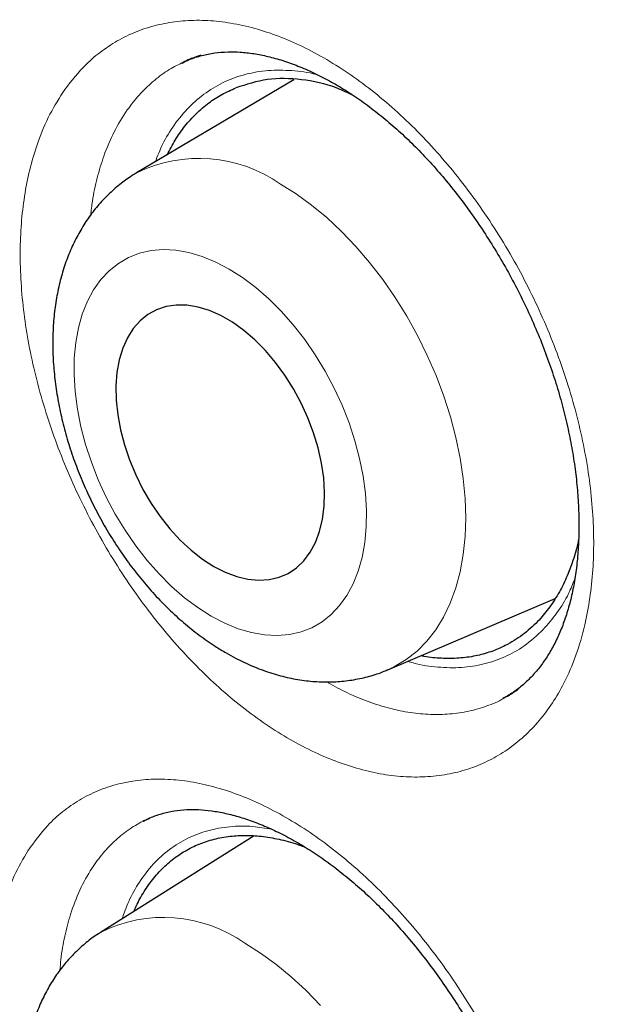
# Model space of a CAD drawing. Header units: millimetres. Extents: x 8 to 960, y 12 to 931.
# Tile 93 of 175: x 895.47 to 897.88, y 319.96 to 324.06. Entities that reach past the tile are written whole.
import ezdxf

# ---------------------------------------------------------------- set-up
doc = ezdxf.new("R2010")
doc.units = ezdxf.units.MM

msp = doc.modelspace()

# ---------------------------------------------------------------- linework, layer by layer
at = {"color": 7, "linetype": 'Continuous', "lineweight": 30}
for p, q in [((896.6109, 323.8054), (895.957, 323.4181)), ((897.0026, 321.3524), (897.6988, 321.6487)), ((897.4826, 321.2329), (897.4805, 321.2317)), ((896.0071, 320.7341), (895.9837, 320.7218)), ((896.4467, 320.6612), (895.8068, 320.2601))]:
    msp.add_line(p, q, dxfattribs=at)
at = {"color": 8, "linetype": 'Continuous', "lineweight": 0}
msp.add_line((897.4888, 321.2366), (897.4826, 321.2329), dxfattribs=at)
at = {"color": 8, "linetype": 'Continuous', "lineweight": 0, "flags": 128}
for points in [[(896.5558, 323.3715), (896.6207, 323.3309), (896.6849, 323.2843), (896.748, 323.2322), (896.8095, 323.1748), (896.8691, 323.1124), (896.9264, 323.0456), (896.9811, 322.9746), (897.0327, 322.9), (897.081, 322.8223), (897.1257, 322.7419), (897.1665, 322.6592), (897.203, 322.575), (897.2352, 322.4896), (897.2627, 322.4036), (897.2855, 322.3177), (897.3033, 322.2322), (897.3161, 322.1477), (897.3237, 322.0649), (897.3262, 321.9842), (897.3235, 321.906), (897.3156, 321.831), (897.3026, 321.7596), (897.2846, 321.6922), (897.2616, 321.6293), (897.2339, 321.5712), (897.2015, 321.5184), (897.1647, 321.4711), (897.1238, 321.4297), (897.079, 321.3944), (897.0305, 321.3655), (897.0029, 321.3525)], [(896.2674, 321.575), (896.3236, 321.5458), (896.3797, 321.5229), (896.4351, 321.5066), (896.4894, 321.4971), (896.5421, 321.4944), (896.5928, 321.4985), (896.641, 321.5095), (896.6864, 321.5271), (896.7285, 321.5514), (896.767, 321.582), (896.8015, 321.6187), (896.8318, 321.6611), (896.8577, 321.709), (896.8788, 321.7619), (896.895, 321.8194), (896.9061, 321.8809), (896.9122, 321.946), (896.913, 322.0141), (896.9087, 322.0846), (896.8992, 322.1569), (896.8846, 322.2304), (896.8651, 322.3044), (896.8409, 322.3784), (896.812, 322.4517), (896.7788, 322.5237), (896.7416, 322.5937), (896.7006, 322.6612), (896.6563, 322.7256), (896.6089, 322.7863), (896.559, 322.8429), (896.5069, 322.8948), (896.4531, 322.9416), (896.398, 322.9829), (896.3421, 323.0183), (896.2859, 323.0476), (896.2299, 323.0704), (896.1745, 323.0867), (896.1202, 323.0962), (896.0675, 323.0989), (896.0168, 323.0948), (895.9685, 323.0838), (895.9232, 323.0662), (895.8811, 323.0419), (895.8426, 323.0114), (895.808, 322.9747), (895.7777, 322.9322), (895.7519, 322.8843), (895.7308, 322.8314), (895.7146, 322.7739), (895.7034, 322.7124), (895.6974, 322.6473), (895.6965, 322.5792), (895.7009, 322.5087), (895.7104, 322.4364), (895.7249, 322.3629), (895.7444, 322.2889), (895.7687, 322.2149), (895.7976, 322.1416), (895.8308, 322.0696), (895.868, 321.9996), (895.9089, 321.9321), (895.9533, 321.8677), (896.0006, 321.807), (896.0505, 321.7504), (896.1026, 321.6985), (896.1565, 321.6518), (896.2116, 321.6105), (896.2674, 321.575)], [(896.4069, 320.215), (896.4719, 320.1743), (896.5364, 320.1279), (896.5998, 320.076), (896.6618, 320.0188), (896.7221, 319.9568)]]:
    msp.add_lwpolyline(points, dxfattribs=at)
at = {"color": 7, "linetype": 'Continuous', "lineweight": 30, "flags": 128}
msp.add_lwpolyline([(896.2781, 321.7817), (896.326, 321.7573), (896.3736, 321.7395), (896.4203, 321.7284), (896.4657, 321.7242), (896.509, 321.727), (896.55, 321.7366), (896.5879, 321.7531), (896.6224, 321.7762), (896.653, 321.8056), (896.6795, 321.8409), (896.7013, 321.8818), (896.7184, 321.9277), (896.7304, 321.9781), (896.7373, 322.0324), (896.7389, 322.0898), (896.7353, 322.1498), (896.7264, 322.2116), (896.7124, 322.2744), (896.6935, 322.3374), (896.6698, 322.4), (896.6417, 322.4613), (896.6095, 322.5206), (896.5736, 322.5772), (896.5345, 322.6304), (896.4926, 322.6796), (896.4484, 322.7241), (896.4024, 322.7634), (896.3553, 322.797), (896.3075, 322.8246), (896.2597, 322.8457), (896.2125, 322.8602), (896.1664, 322.8679), (896.1219, 322.8686), (896.0797, 322.8624), (896.0402, 322.8493), (896.004, 322.8295), (895.9713, 322.8032), (895.9428, 322.7708), (895.9186, 322.7326), (895.8991, 322.6892), (895.8845, 322.6409), (895.875, 322.5885), (895.8708, 322.5326), (895.8718, 322.4738), (895.8781, 322.4128), (895.8895, 322.3504), (895.906, 322.2874), (895.9274, 322.2245), (895.9533, 322.1624), (895.9835, 322.102), (896.0175, 322.044), (896.0551, 321.989), (896.0957, 321.9378), (896.1388, 321.8909), (896.184, 321.8489), (896.2306, 321.8124), (896.2781, 321.7817)], dxfattribs=at)
at = {"color": 8, "linetype": 'Continuous', "lineweight": 0}
for centre, radius, start, end in [((896.2168, 322.8864), 0.5918, 55.0588, 116.0125), ((896.0694, 319.7393), 0.5833, 54.6359, 116.7115)]:
    msp.add_arc(centre, radius, start, end, dxfattribs=at)
at = {"color": 7, "linetype": 'Continuous', "lineweight": 30}
for points, knots in [([(890.913, 332.6485), (890.8908, 332.6458), (890.7984, 332.6344), (890.638, 332.6083), (890.4318, 332.57), (890.2279, 332.5253), (890.0264, 332.4748), (889.828, 332.4184), (889.633, 332.3562), (889.4414, 332.2884), (889.2532, 332.2149), (889.0683, 332.1357), (888.8867, 332.0508), (888.7084, 331.9603), (888.5332, 331.8641), (888.3613, 331.7622), (888.1926, 331.6546), (888.0271, 331.5412), (887.8647, 331.4223), (887.7058, 331.2977), (887.5505, 331.1676), (887.3986, 331.032), (887.2501, 330.8907), (887.105, 330.7438), (886.9636, 330.5915), (886.8258, 330.4339), (886.692, 330.271), (886.5622, 330.1031), (886.4365, 329.9303), (886.3151, 329.7528), (886.1981, 329.5708), (886.0855, 329.3843), (885.9773, 329.1933), (885.8733, 328.9977), (885.7736, 328.7973), (885.6781, 328.5923), (885.5869, 328.3827), (885.5001, 328.1685), (885.4176, 327.9499), (885.3395, 327.7269), (885.2659, 327.4996), (885.1967, 327.268), (885.132, 327.0322), (885.0718, 326.7922), (885.0163, 326.549), (884.9655, 326.302), (884.9192, 326.0512), (884.8773, 325.7956), (884.84, 325.5361), (884.8074, 325.2729), (884.7794, 325.0066), (884.7561, 324.7373), (884.7376, 324.4656), (884.7238, 324.1919), (884.7148, 323.9163), (884.7105, 323.6394), (884.7109, 323.3602), (884.7159, 323.0778), (884.7256, 322.7917), (884.74, 322.5029), (884.759, 322.2118), (884.7827, 321.9186), (884.8111, 321.6232), (884.8441, 321.3256), (884.8818, 321.026), (884.9242, 320.7242), (884.9713, 320.4202), (885.023, 320.1142), (885.0794, 319.8065), (885.1401, 319.4978), (885.2053, 319.1889), (885.2746, 318.8799), (885.3483, 318.5707), (885.4263, 318.2611), (885.5086, 317.9511), (885.5952, 317.6406), (885.6861, 317.3297), (885.7814, 317.0182), (885.881, 316.7061), (885.985, 316.3934), (886.0934, 316.08), (886.2058, 315.767), (886.3223, 315.4542), (886.4429, 315.1417), (886.5679, 314.8285), (886.6973, 314.515), (886.8308, 314.2015), (886.9683, 313.8884), (887.1097, 313.5762), (887.2546, 313.2652), (887.403, 312.9561), (887.5547, 312.649), (887.7093, 312.3444), (887.8672, 312.042), (888.0286, 311.7409), (888.1937, 311.441), (888.3624, 311.1424), (888.5344, 310.8459), (888.7096, 310.5512), (888.8881, 310.2585), (889.0698, 309.9678), (889.255, 309.6789), (889.4435, 309.3917), (889.6353, 309.1065), (889.8298, 308.824), (890.0268, 308.5449), (890.2266, 308.2682), (890.4294, 307.994), (890.635, 307.7224), (890.8426, 307.4546), (891.0521, 307.1907), (891.2636, 306.9305), (891.4771, 306.6741), (891.6927, 306.4212), (891.9104, 306.172), (892.1302, 305.9264), (892.3522, 305.6843), (892.5763, 305.4457), (892.8018, 305.2115), (893.0285, 304.9819), (893.2565, 304.7567), (893.4865, 304.5353), (893.7179, 304.318), (893.9502, 304.1056), (894.1831, 303.8983), (894.4171, 303.6955), (894.6522, 303.4972), (894.8886, 303.3034), (895.1257, 303.1145), (895.3635, 302.9304), (895.6022, 302.7512), (895.8415, 302.577), (896.0811, 302.4079), (896.3208, 302.2443), (896.5604, 302.0862), (896.8001, 301.9333), (897.0398, 301.7863), (897.2123, 301.6831), (897.3049, 301.6305), (897.3175, 301.6233)], [0, 0, 0, 0, 0.002318, 0.009652, 0.016998, 0.024362, 0.031737, 0.039086, 0.046402, 0.053693, 0.060965, 0.068222, 0.075467, 0.082706, 0.089943, 0.097182, 0.104427, 0.111683, 0.118954, 0.126237, 0.1335, 0.14079, 0.148101, 0.155431, 0.162775, 0.170129, 0.177489, 0.18485, 0.192209, 0.19956, 0.206899, 0.214221, 0.221532, 0.228855, 0.236185, 0.243522, 0.250867, 0.258221, 0.265583, 0.272953, 0.280333, 0.287721, 0.295118, 0.302523, 0.309948, 0.317293, 0.324715, 0.33216, 0.339622, 0.347093, 0.354566, 0.362029, 0.369477, 0.376901, 0.384295, 0.391651, 0.398964, 0.406335, 0.413747, 0.421155, 0.428562, 0.43597, 0.443382, 0.450799, 0.458224, 0.46566, 0.473109, 0.480573, 0.488055, 0.49553, 0.502967, 0.510384, 0.517786, 0.525176, 0.532559, 0.539938, 0.547318, 0.554701, 0.562091, 0.569493, 0.576909, 0.584348, 0.591729, 0.59914, 0.606579, 0.614039, 0.621515, 0.628997, 0.636481, 0.643956, 0.651415, 0.658852, 0.66626, 0.673633, 0.681019, 0.688436, 0.695848, 0.703256, 0.710667, 0.718083, 0.725498, 0.732923, 0.740377, 0.747845, 0.755309, 0.762749, 0.770167, 0.777661, 0.78513, 0.792577, 0.800008, 0.807425, 0.814833, 0.822236, 0.829639, 0.837043, 0.844453, 0.851873, 0.859311, 0.866671, 0.874049, 0.881447, 0.888848, 0.896228, 0.903572, 0.910911, 0.918276, 0.92563, 0.932977, 0.940321, 0.947667, 0.955017, 0.962354, 0.969672, 0.976977, 0.984273, 0.991564, 0.998845, 1, 1, 1, 1]), ([(891.9372, 331.3053), (891.8271, 331.3032), (891.5906, 331.2985), (891.2366, 331.2668), (890.874, 331.2154), (890.5269, 331.1448), (890.1948, 331.057), (889.8778, 330.9533), (889.5695, 330.832), (889.2703, 330.6933), (888.9748, 330.5342), (888.684, 330.3538), (888.399, 330.1508), (888.1258, 329.9293), (887.8649, 329.6894), (887.6165, 329.4314), (887.3855, 329.161), (887.1714, 328.8797), (886.9735, 328.5888), (886.7879, 328.2833), (886.6147, 327.9634), (886.4509, 327.6228), (886.2976, 327.2609), (886.1561, 326.8772), (886.0294, 326.4792), (885.9178, 326.0675), (885.8213, 325.6427), (885.7417, 325.2136), (885.6781, 324.7815), (885.6295, 324.3479), (885.5948, 323.9046), (885.5739, 323.4522), (885.5668, 322.9819), (885.5745, 322.4937), (885.5979, 321.9876), (885.637, 321.4738), (885.6917, 320.953), (885.7618, 320.426), (885.8457, 319.9035), (885.9423, 319.3865), (886.0504, 318.8761), (886.1718, 318.3626), (886.3064, 317.8465), (886.4571, 317.3181), (886.6245, 316.7779), (886.8094, 316.2265), (887.0083, 315.6751), (887.2209, 315.1245), (887.447, 314.5755), (887.6816, 314.0391), (887.9237, 313.516), (888.172, 313.0065), (888.4312, 312.5008), (888.7008, 311.9997), (888.9863, 311.4937), (889.288, 310.9837), (889.6062, 310.4709), (889.9346, 309.9659), (890.2728, 309.4693), (890.6203, 308.9819), (890.97, 308.5133), (891.3206, 308.0636), (891.6714, 307.6326), (892.0288, 307.2119), (892.3924, 306.8019), (892.7693, 306.3953), (893.1593, 305.9932), (893.5623, 305.5971), (893.9703, 305.2153), (894.3826, 304.8483), (894.7987, 304.4967), (895.2101, 304.1673), (895.6161, 303.8595), (896.0159, 303.5726), (896.4171, 303.3008), (896.8193, 303.0445), (897.2302, 302.7992), (897.6491, 302.5662), (898.0756, 302.347), (898.501, 302.1466), (898.9247, 301.9651), (899.346, 301.8029), (899.7566, 301.6628), (900.156, 301.5437), (900.5439, 301.4446), (900.9279, 301.3631), (901.3075, 301.2995), (901.6898, 301.2528), (902.0739, 301.2243), (902.459, 301.2156), (902.837, 301.227), (903.2075, 301.2587), (903.57, 301.3104), (903.9172, 301.3809), (904.2492, 301.4688), (904.5663, 301.5725), (904.8746, 301.6938), (905.1737, 301.8325), (905.4693, 301.9915), (905.7601, 302.172), (906.0451, 302.3749), (906.3182, 302.5965), (906.5792, 302.8364), (906.8275, 303.0945), (907.0587, 303.3645), (907.2718, 303.6471), (907.4104, 303.8435), (907.4759, 303.9516), (907.4796, 303.9577)], [0, 0, 0, 0, 0.008513, 0.018294, 0.028074, 0.037855, 0.047077, 0.056299, 0.065521, 0.074743, 0.083965, 0.093746, 0.103526, 0.113307, 0.123088, 0.132869, 0.142649, 0.151871, 0.161093, 0.170315, 0.179537, 0.188759, 0.19854, 0.208321, 0.218101, 0.227882, 0.237663, 0.247444, 0.256666, 0.265888, 0.275109, 0.284331, 0.293553, 0.303334, 0.313115, 0.322896, 0.332676, 0.342457, 0.352238, 0.36146, 0.370682, 0.379904, 0.389126, 0.398348, 0.408128, 0.417909, 0.42769, 0.437471, 0.447251, 0.457032, 0.466254, 0.475476, 0.484698, 0.49392, 0.503142, 0.512922, 0.522703, 0.532484, 0.542265, 0.552046, 0.561826, 0.571048, 0.58027, 0.589492, 0.598714, 0.607936, 0.617717, 0.627497, 0.637278, 0.647059, 0.65684, 0.666621, 0.675842, 0.685064, 0.694286, 0.703508, 0.71273, 0.722511, 0.732292, 0.742072, 0.751853, 0.761634, 0.771415, 0.780637, 0.789859, 0.799081, 0.808302, 0.817524, 0.827305, 0.837086, 0.846867, 0.856647, 0.866428, 0.876209, 0.885431, 0.894653, 0.903875, 0.913097, 0.922319, 0.932099, 0.94188, 0.951661, 0.961442, 0.971222, 0.981003, 0.990225, 0.999447, 1, 1, 1, 1]), ([(891.6689, 331.298), (891.7211, 331.3003), (891.8405, 331.3057), (892.0297, 331.3072), (892.2359, 331.3035), (892.4441, 331.2937), (892.6542, 331.2781), (892.8662, 331.2566), (893.0798, 331.2292), (893.2952, 331.196), (893.5121, 331.1569), (893.7305, 331.1119), (893.9503, 331.0611), (894.1715, 331.0045), (894.3939, 330.9421), (894.6175, 330.874), (894.8422, 330.8), (895.0679, 330.7204), (895.2944, 330.6351), (895.5218, 330.5442), (895.7499, 330.4476), (895.9787, 330.3454), (896.208, 330.2376), (896.4378, 330.1244), (896.6679, 330.0057), (896.8983, 329.8815), (897.1289, 329.752), (897.3596, 329.6171), (897.5903, 329.477), (897.8208, 329.3316), (898.0512, 329.1811), (898.2814, 329.0254), (898.5111, 328.8647), (898.7404, 328.699), (898.9691, 328.5284), (899.1972, 328.3529), (899.4245, 328.1726), (899.651, 327.9876), (899.8766, 327.7979), (900.1012, 327.6037), (900.3246, 327.4049), (900.5469, 327.2018), (900.7678, 326.9943), (900.9874, 326.7825), (901.2055, 326.5666), (901.4221, 326.3465), (901.637, 326.1225), (901.8502, 325.8945), (902.0616, 325.6627), (902.2711, 325.4272), (902.4786, 325.1881), (902.684, 324.9453), (902.8873, 324.6992), (903.0884, 324.4497), (903.2871, 324.1969), (903.4834, 323.941), (903.6773, 323.682), (903.8686, 323.4201), (904.0573, 323.1554), (904.2433, 322.8879), (904.4266, 322.6178), (904.6069, 322.3451), (904.7844, 322.0701), (904.9588, 321.7927), (905.1302, 321.5131), (905.2985, 321.2315), (905.4635, 320.9479), (905.6253, 320.6624), (905.7838, 320.3752), (905.9389, 320.0864), (906.0905, 319.796), (906.2386, 319.5043), (906.3831, 319.2113), (906.524, 318.9171), (906.6612, 318.6219), (906.7947, 318.3257), (906.9244, 318.0287), (907.0502, 317.7311), (907.1721, 317.4329), (907.2901, 317.1342), (907.4041, 316.8352), (907.514, 316.536), (907.6199, 316.2367), (907.7217, 315.9374), (907.8193, 315.6383), (907.9127, 315.3394), (908.0018, 315.041), (908.0867, 314.743), (908.1673, 314.4457), (908.2436, 314.1491), (908.3155, 313.8534), (908.383, 313.5586), (908.4461, 313.265), (908.5047, 312.9726), (908.5589, 312.6815), (908.6086, 312.3919), (908.6539, 312.1038), (908.6946, 311.8175), (908.7307, 311.5329), (908.7624, 311.2503), (908.7895, 310.9696), (908.812, 310.6911), (908.8299, 310.4149), (908.8433, 310.141), (908.8521, 309.8696), (908.8564, 309.6008), (908.8561, 309.3347), (908.8512, 309.0713), (908.8417, 308.8109), (908.8277, 308.5534), (908.8091, 308.2991), (908.786, 308.0479), (908.7584, 307.8001), (908.7262, 307.5556), (908.6896, 307.3146), (908.6484, 307.0772), (908.6029, 306.8435), (908.5528, 306.6135), (908.4984, 306.3874), (908.4396, 306.1653), (908.3764, 305.9471), (908.3088, 305.7331), (908.237, 305.5232), (908.1608, 305.3176), (908.0804, 305.1163), (907.9958, 304.9195), (907.907, 304.7271), (907.814, 304.5393), (907.7169, 304.356), (907.6155, 304.1778), (907.5353, 304.0435), (907.4875, 303.9702), (907.4764, 303.9531)], [0, 0, 0, 0, 0.006053, 0.0138374, 0.0216168, 0.0293914, 0.0371614, 0.0449273, 0.0526892, 0.0604477, 0.068203, 0.0759554, 0.0837052, 0.0914528, 0.0991985, 0.1069424, 0.114685, 0.1224263, 0.1301666, 0.1379061, 0.145645, 0.1533835, 0.1611216, 0.1688595, 0.1765974, 0.1843352, 0.1920731, 0.1998112, 0.2075495, 0.2152881, 0.223027, 0.2307663, 0.2385059, 0.2462461, 0.2539866, 0.2617276, 0.2694692, 0.2772111, 0.2849536, 0.2926966, 0.3004401, 0.308184, 0.3159284, 0.3236732, 0.3314186, 0.3391643, 0.3469105, 0.3546571, 0.362404, 0.3701514, 0.3778991, 0.3856471, 0.3933954, 0.4011441, 0.408893, 0.4166422, 0.4243916, 0.4321413, 0.4398911, 0.4476411, 0.4553913, 0.4631416, 0.470892, 0.4786425, 0.4863931, 0.4941437, 0.5018944, 0.509645, 0.5173957, 0.5251463, 0.5328968, 0.5406472, 0.5483976, 0.5561478, 0.5638979, 0.5716478, 0.5793975, 0.5871469, 0.5948962, 0.6026452, 0.6103939, 0.6181423, 0.6258905, 0.6336382, 0.6413857, 0.6491327, 0.6568794, 0.6646256, 0.6723714, 0.6801168, 0.6878617, 0.6956061, 0.70335, 0.7110935, 0.7188364, 0.7265788, 0.7343207, 0.7420621, 0.749803, 0.7575433, 0.7652831, 0.7730224, 0.7807613, 0.7884996, 0.7962376, 0.8039752, 0.8117124, 0.8194493, 0.827186, 0.8349225, 0.8426589, 0.8503953, 0.8581318, 0.8658686, 0.8736056, 0.8813432, 0.8890814, 0.8968204, 0.9045605, 0.9123019, 0.9200447, 0.9277894, 0.9355361, 0.9432851, 0.9510368, 0.9587915, 0.9665495, 0.9743111, 0.9820768, 0.9898468, 0.9976215, 1, 1, 1, 1]), ([(891.4159, 331.0495), (891.3976, 331.0473), (891.3127, 331.0374), (891.1636, 331.0137), (890.9689, 330.9782), (890.777, 330.9362), (890.5878, 330.8885), (890.4014, 330.8348), (890.2178, 330.7752), (890.0371, 330.7099), (889.8594, 330.6387), (889.6847, 330.5617), (889.5132, 330.4789), (889.3449, 330.3905), (889.1798, 330.2964), (889.0179, 330.1966), (888.8595, 330.0913), (888.7045, 329.9803), (888.553, 329.8639), (888.405, 329.742), (888.2606, 329.6147), (888.1199, 329.4819), (887.9829, 329.3439), (887.8496, 329.2005), (887.7202, 329.052), (887.5946, 328.8982), (887.473, 328.7393), (887.3554, 328.5754), (887.2418, 328.4064), (887.1323, 328.2326), (887.0269, 328.0539), (886.9257, 327.8704), (886.8288, 327.6821), (886.7361, 327.4893), (886.6477, 327.2919), (886.5637, 327.09), (886.4841, 326.8838), (886.4088, 326.6732), (886.3381, 326.4584), (886.2718, 326.2396), (886.2101, 326.0167), (886.1529, 325.7898), (886.1002, 325.5592), (886.0522, 325.3248), (886.0087, 325.0868), (885.9699, 324.8452), (885.9357, 324.6002), (885.9061, 324.3519), (885.8812, 324.1003), (885.8609, 323.8456), (885.8454, 323.5879), (885.8345, 323.3273), (885.8282, 323.0638), (885.8267, 322.7977), (885.8298, 322.529), (885.8375, 322.2578), (885.85, 321.9842), (885.8671, 321.7083), (885.8888, 321.4303), (885.9152, 321.1503), (885.9462, 320.8683), (885.9817, 320.5846), (886.0219, 320.2991), (886.0667, 320.012), (886.116, 319.7235), (886.1698, 319.4337), (886.2281, 319.1425), (886.291, 318.8503), (886.3582, 318.5571), (886.4299, 318.263), (886.506, 317.9681), (886.5864, 317.6725), (886.6712, 317.3764), (886.7603, 317.08), (886.8536, 316.7832), (886.9512, 316.4862), (887.0529, 316.1892), (887.1587, 315.8922), (887.2687, 315.5955), (887.3827, 315.299), (887.5007, 315.0029), (887.6227, 314.7074), (887.7485, 314.4125), (887.8782, 314.1184), (888.0117, 313.8252), (888.149, 313.533), (888.2899, 313.2419), (888.4345, 312.9521), (888.5827, 312.6636), (888.7344, 312.3766), (888.8895, 312.0912), (889.048, 311.8075), (889.2099, 311.5256), (889.375, 311.2456), (889.5433, 310.9677), (889.7148, 310.6919), (889.8893, 310.4184), (890.0668, 310.1473), (890.2472, 309.8786), (890.4305, 309.6126), (890.6165, 309.3492), (890.8052, 309.0887), (890.9966, 308.831), (891.1905, 308.5764), (891.3869, 308.3248), (891.5857, 308.0765), (891.7868, 307.8316), (891.9901, 307.59), (892.1956, 307.3519), (892.4032, 307.1175), (892.6127, 306.8867), (892.8242, 306.6598), (893.0375, 306.4367), (893.2525, 306.2176), (893.4692, 306.0026), (893.6874, 305.7917), (893.9071, 305.5851), (894.1282, 305.3828), (894.3507, 305.1849), (894.5743, 304.9915), (894.7991, 304.8027), (895.0249, 304.6185), (895.2516, 304.439), (895.4793, 304.2643), (895.7076, 304.0945), (895.9367, 303.9296), (896.1664, 303.7697), (896.3965, 303.6149), (896.6271, 303.4652), (896.858, 303.3208), (897.0565, 303.201), (897.1781, 303.1303), (897.2226, 303.1045)], [0, 0, 0, 0, 0.002134, 0.009859, 0.017578, 0.025291, 0.033, 0.040704, 0.048403, 0.056098, 0.063789, 0.071477, 0.079162, 0.086846, 0.094529, 0.102211, 0.109893, 0.117576, 0.12526, 0.132947, 0.140636, 0.148329, 0.156025, 0.163726, 0.171432, 0.179143, 0.186859, 0.19458, 0.202306, 0.210038, 0.217775, 0.225517, 0.233263, 0.241014, 0.24877, 0.256529, 0.264293, 0.272059, 0.279829, 0.287601, 0.295376, 0.303153, 0.310932, 0.318713, 0.326495, 0.334278, 0.342062, 0.349847, 0.357632, 0.365418, 0.373204, 0.38099, 0.388776, 0.396563, 0.404348, 0.412134, 0.41992, 0.427705, 0.435489, 0.443274, 0.451057, 0.458841, 0.466624, 0.474406, 0.482188, 0.489969, 0.49775, 0.505531, 0.51331, 0.52109, 0.528869, 0.536647, 0.544425, 0.552203, 0.55998, 0.567757, 0.575534, 0.58331, 0.591086, 0.598861, 0.606636, 0.614411, 0.622186, 0.62996, 0.637735, 0.645509, 0.653283, 0.661057, 0.66883, 0.676604, 0.684378, 0.692151, 0.699925, 0.707698, 0.715472, 0.723245, 0.731019, 0.738793, 0.746566, 0.75434, 0.762114, 0.769889, 0.777663, 0.785438, 0.793213, 0.800988, 0.808764, 0.816539, 0.824316, 0.832092, 0.839869, 0.847646, 0.855424, 0.863202, 0.870981, 0.87876, 0.886539, 0.894319, 0.9021, 0.909881, 0.917662, 0.925444, 0.933227, 0.94101, 0.948794, 0.956578, 0.964363, 0.972148, 0.979934, 0.98772, 0.995507, 1, 1, 1, 1]), ([(896.146, 323.8749), (896.1563, 323.88), (896.1825, 323.8929), (896.2277, 323.907), (896.2809, 323.9177), (896.3341, 323.9221), (896.3883, 323.921), (896.4439, 323.9149), (896.5032, 323.9032), (896.5647, 323.8861), (896.6282, 323.8634), (896.6931, 323.8352), (896.7591, 323.8015), (896.8257, 323.7624), (896.8922, 323.7181), (896.9582, 323.669), (897.0232, 323.6153), (897.0865, 323.5574), (897.1483, 323.4953), (897.2088, 323.429), (897.268, 323.3582), (897.3258, 323.2831), (897.3817, 323.2043), (897.4352, 323.122), (897.4861, 323.0369), (897.5338, 322.9496), (897.5781, 322.8605), (897.6187, 322.7703), (897.6553, 322.6796), (897.6877, 322.589), (897.7159, 322.4987), (897.7399, 322.4088), (897.7599, 322.3193), (897.7758, 322.2303), (897.7875, 322.1425), (897.7949, 322.0563), (897.7981, 321.9723), (897.797, 321.8911), (897.7919, 321.8132), (897.7827, 321.7391), (897.7697, 321.6691), (897.7531, 321.6038), (897.7331, 321.5432), (897.7098, 321.4873), (897.6833, 321.4356), (897.6534, 321.3881), (897.6204, 321.345), (897.5843, 321.3063), (897.5447, 321.2724), (897.5099, 321.2476), (897.4872, 321.2363), (897.4798, 321.2326)], [0, 0, 0, 0, 0.015353, 0.039074, 0.062372, 0.084926, 0.104395, 0.125062, 0.145645, 0.166216, 0.186814, 0.207456, 0.228129, 0.248794, 0.269394, 0.289881, 0.310209, 0.330341, 0.350158, 0.37016, 0.390395, 0.410834, 0.43144, 0.452168, 0.47297, 0.493791, 0.514567, 0.535252, 0.55581, 0.576212, 0.596435, 0.616581, 0.636861, 0.657232, 0.677674, 0.698158, 0.718648, 0.739103, 0.759491, 0.779787, 0.799978, 0.820064, 0.840069, 0.860013, 0.880345, 0.901039, 0.922169, 0.943818, 0.966061, 0.988939, 1, 1, 1, 1]), ([(896.2247, 323.9076), (896.2066, 323.9015), (896.1788, 323.8921), (896.1528, 323.8787), (896.1437, 323.874)], [0, 0, 0, 0, 0.649595, 1, 1, 1, 1]), ([(896.8577, 323.7403), (896.8357, 323.7507), (896.7628, 323.7855), (896.6417, 323.8096), (896.4981, 323.8134), (896.4131, 323.7857), (896.3703, 323.7717)], [0, 0, 0, 0, 0.125008, 0.415645, 0.705294, 1, 1, 1, 1]), ([(896.0848, 323.4938), (896.0953, 323.5142), (896.1171, 323.5567), (896.1574, 323.6135), (896.204, 323.6657), (896.2556, 323.7096), (896.3109, 323.7458), (896.3505, 323.763), (896.3703, 323.7717)], [0, 0, 0, 0, 0.1560703, 0.3242398, 0.4960667, 0.6691572, 0.8345786, 1, 1, 1, 1]), ([(895.9578, 323.4177), (895.9513, 323.4141), (895.9262, 323.4001), (895.8861, 323.3702), (895.838, 323.3283), (895.7941, 323.2812), (895.7544, 323.2295), (895.719, 323.1734), (895.6881, 323.1129), (895.662, 323.0482), (895.6407, 322.9795), (895.6245, 322.9073), (895.6135, 322.8318), (895.6079, 322.7536), (895.6076, 322.6733), (895.6127, 322.5915), (895.623, 322.5087), (895.6384, 322.4255), (895.6587, 322.3425), (895.6837, 322.2599), (895.7132, 322.1782), (895.7471, 322.0979), (895.7852, 322.0192), (895.8272, 321.9426), (895.873, 321.8685), (895.9224, 321.7971), (895.9752, 321.729), (896.0312, 321.6644), (896.0903, 321.6037), (896.1521, 321.5473), (896.2167, 321.4957), (896.2759, 321.4542), (896.314, 321.4314), (896.3292, 321.4224)], [0, 0, 0, 0, 0.010501, 0.040361, 0.07025, 0.100316, 0.130697, 0.16152, 0.192885, 0.224858, 0.257454, 0.290635, 0.324313, 0.358364, 0.392654, 0.427061, 0.461472, 0.495835, 0.530125, 0.56434, 0.598491, 0.632598, 0.666687, 0.700786, 0.734919, 0.769114, 0.8034, 0.837805, 0.872352, 0.907053, 0.941906, 0.976883, 1, 1, 1, 1]), ([(897.7964, 321.8944), (897.7959, 321.8918), (897.7902, 321.8607), (897.7735, 321.8067), (897.746, 321.7332), (897.7121, 321.6664), (897.6722, 321.6055), (897.6229, 321.5473), (897.5632, 321.4946), (897.4974, 321.4538), (897.4314, 321.4259), (897.3668, 321.4083), (897.2981, 321.3988), (897.2266, 321.3989), (897.1735, 321.4031), (897.1443, 321.4097), (897.1397, 321.4107)], [0, 0, 0, 0, 0.007101, 0.086815, 0.163729, 0.241177, 0.320309, 0.400022, 0.497196, 0.595454, 0.672368, 0.749815, 0.828947, 0.908661, 0.985575, 1, 1, 1, 1]), ([(896.3292, 321.4224), (896.3422, 321.4151), (896.3783, 321.3949), (896.4387, 321.3666), (896.5103, 321.3396), (896.5823, 321.3196), (896.654, 321.3067), (896.7247, 321.3008), (896.7938, 321.3019), (896.861, 321.3097), (896.9254, 321.3245), (896.9727, 321.3392), (896.9976, 321.3508), (897.0028, 321.3532)], [0, 0, 0, 0, 0.060856, 0.168464, 0.275639, 0.381482, 0.485529, 0.587474, 0.687221, 0.784869, 0.880672, 0.974984, 1, 1, 1, 1]), ([(897.4823, 321.2341), (897.4891, 321.2374), (897.5112, 321.2482), (897.5315, 321.2623), (897.5456, 321.272)], [0, 0, 0, 0, 0.306968, 1, 1, 1, 1]), ([(895.9859, 320.7227), (895.9946, 320.7274), (896.0185, 320.7401), (896.0605, 320.7544), (896.1115, 320.7661), (896.1626, 320.7713), (896.2149, 320.7713), (896.2688, 320.7663), (896.3266, 320.756), (896.3869, 320.7403), (896.4493, 320.7191), (896.5136, 320.6925), (896.5791, 320.6605), (896.6455, 320.6231), (896.7121, 320.5806), (896.7785, 320.5331), (896.844, 320.4811), (896.9082, 320.4249), (896.9711, 320.3644), (897.0328, 320.2998), (897.0936, 320.2306), (897.1531, 320.1571), (897.211, 320.0798), (897.2667, 319.9991), (897.3199, 319.9154), (897.3701, 319.8294), (897.4171, 319.7415), (897.4605, 319.6525), (897.5, 319.5629), (897.5355, 319.4732), (897.5668, 319.3838), (897.5941, 319.2947), (897.6173, 319.2059), (897.6365, 319.1176), (897.6516, 319.0302), (897.6625, 318.9445), (897.6691, 318.8608), (897.6714, 318.7799), (897.6697, 318.7021), (897.6638, 318.6281), (897.6541, 318.5582), (897.6407, 318.4928), (897.6239, 318.4322), (897.6038, 318.3761), (897.5803, 318.3244), (897.5537, 318.2768), (897.5238, 318.2335), (897.4909, 318.1946), (897.4546, 318.1604), (897.4205, 318.1339), (897.3973, 318.1211), (897.3884, 318.1162)], [0, 0, 0, 0, 0.013969, 0.037975, 0.061508, 0.084179, 0.10357, 0.124155, 0.14464, 0.165109, 0.185608, 0.206157, 0.226744, 0.247337, 0.267875, 0.288308, 0.30859, 0.328683, 0.348461, 0.368423, 0.388621, 0.409027, 0.429603, 0.450304, 0.471081, 0.491881, 0.512638, 0.533307, 0.55385, 0.574238, 0.594449, 0.61457, 0.634823, 0.655166, 0.675577, 0.696028, 0.71648, 0.736893, 0.757232, 0.777473, 0.797597, 0.817605, 0.837516, 0.857354, 0.877552, 0.8981, 0.919081, 0.940593, 0.96274, 0.985603, 1, 1, 1, 1]), ([(895.9449, 320.3466), (895.9544, 320.3671), (895.9744, 320.4098), (896.012, 320.4667), (896.0558, 320.5191), (896.1047, 320.5634), (896.1585, 320.6001), (896.2163, 320.6286), (896.2789, 320.6492), (896.3447, 320.6613), (896.4137, 320.6648), (896.4848, 320.6601), (896.559, 320.6463), (896.6167, 320.631), (896.6499, 320.6177), (896.6572, 320.6148)], [0, 0, 0, 0, 0.075038, 0.156849, 0.238661, 0.321961, 0.402335, 0.484147, 0.565959, 0.649259, 0.729633, 0.811445, 0.893257, 0.976557, 1, 1, 1, 1]), ([(895.8076, 320.26), (895.8044, 320.2582), (895.783, 320.246), (895.7468, 320.2181), (895.6997, 320.1765), (895.657, 320.1296), (895.6186, 320.0783), (895.5846, 320.0225), (895.5552, 319.9625), (895.5306, 319.8985), (895.5108, 319.8305), (895.4962, 319.7588), (895.4868, 319.684), (895.4828, 319.6064), (895.4842, 319.5267), (895.491, 319.4455), (895.5029, 319.3634), (895.5199, 319.2809), (895.5418, 319.1986), (895.5683, 319.1168), (895.5993, 319.0359), (895.6345, 318.9563), (895.6737, 318.8784), (895.7169, 318.8026), (895.7636, 318.7292), (895.8139, 318.6585), (895.8674, 318.591), (895.924, 318.527), (895.9835, 318.4668), (896.0458, 318.4108), (896.1106, 318.3596), (896.1693, 318.3187), (896.2068, 318.2964), (896.2214, 318.2877)], [0, 0, 0, 0, 0.005283, 0.035159, 0.065033, 0.095066, 0.12541, 0.156207, 0.187577, 0.219599, 0.252307, 0.28567, 0.319595, 0.353946, 0.38857, 0.423324, 0.458077, 0.492767, 0.527367, 0.561874, 0.596302, 0.630671, 0.665011, 0.699352, 0.733724, 0.768154, 0.802677, 0.837325, 0.872125, 0.907097, 0.942248, 0.97756, 1, 1, 1, 1])]:
    msp.add_open_spline(points, degree=3, knots=knots, dxfattribs=at)
at = {"color": 8, "linetype": 'Continuous', "lineweight": 0}
for points, knots in [([(897.2313, 330.6398), (897.0859, 330.722), (896.795, 330.8865), (896.3591, 331.1103), (895.9242, 331.3172), (895.4889, 331.5061), (895.0536, 331.6771), (894.6187, 331.8295), (894.1872, 331.9624), (893.7917, 332.067), (893.4316, 332.1481), (893.1061, 332.2099), (892.7549, 332.2641), (892.3793, 332.3062), (891.981, 332.3317), (891.5891, 332.3375), (891.1918, 332.3232), (890.7902, 332.2865), (890.3858, 332.2252), (890.0044, 332.1434), (889.6456, 332.0437), (889.3073, 331.9285), (888.9774, 331.7939), (888.6563, 331.6398), (888.3457, 331.4668), (888.0538, 331.2801), (887.7799, 331.0815), (887.5232, 330.8729), (887.2765, 330.6491), (887.0682, 330.4388), (886.8946, 330.2477), (886.7364, 330.0614), (886.5684, 329.8477), (886.3932, 329.6039), (886.2401, 329.3707), (886.1069, 329.151), (885.9664, 328.9027), (885.8101, 328.5991), (885.6432, 328.2331), (885.49, 327.8508), (885.3507, 327.4528), (885.2259, 327.0411), (885.1187, 326.6272), (885.0278, 326.2127), (884.9521, 325.799), (884.8891, 325.3754), (884.8377, 324.9317), (884.7991, 324.4674), (884.7751, 323.9925), (884.7655, 323.5191), (884.7695, 323.0484), (884.7872, 322.5563), (884.8199, 322.0429), (884.8684, 321.5155), (884.9308, 320.9896), (885.0062, 320.4659), (885.0965, 319.9321), (885.202, 319.3887), (885.3205, 318.8478), (885.4498, 318.3155), (885.5889, 317.7927), (885.7448, 317.2528), (885.9189, 316.6962), (886.1094, 316.1316), (886.3104, 315.5753), (886.5211, 315.0277), (886.7458, 314.4774), (886.9845, 313.925), (887.2318, 313.383), (887.485, 312.8557), (887.7429, 312.3435), (888.0187, 311.8204), (888.3131, 311.2874), (888.6224, 310.7536), (888.9376, 310.2339), (889.2576, 309.7286), (889.6083, 309.1981), (889.9912, 308.6449), (890.3865, 308.1015), (890.7697, 307.5984), (891.1384, 307.1339), (891.5144, 306.6798), (891.9092, 306.2227), (892.3233, 305.7643), (892.7569, 305.3067), (893.1558, 304.9056), (893.5178, 304.557), (893.8411, 304.2568), (894.196, 303.9391), (894.5834, 303.6072), (895.0034, 303.2649), (895.4261, 302.9378), (895.8647, 302.6164), (896.3189, 302.3035), (896.7883, 301.9996), (897.1016, 301.8146), (897.2582, 301.7222)], [0, 0, 0, 0, 0.011117, 0.022241, 0.033365, 0.044482, 0.055766, 0.067058, 0.07835, 0.089635, 0.098382, 0.107131, 0.115877, 0.126977, 0.138084, 0.149191, 0.160291, 0.172474, 0.18466, 0.196843, 0.207817, 0.218791, 0.229881, 0.240978, 0.252075, 0.263164, 0.273398, 0.283637, 0.293875, 0.304109, 0.310702, 0.317295, 0.326123, 0.334952, 0.34378, 0.35043, 0.35708, 0.368099, 0.379118, 0.390255, 0.401398, 0.412541, 0.423678, 0.433955, 0.444237, 0.45452, 0.464797, 0.475838, 0.48688, 0.497223, 0.507568, 0.51791, 0.529163, 0.540416, 0.551188, 0.561962, 0.572734, 0.583829, 0.594924, 0.605316, 0.615711, 0.626103, 0.637411, 0.648719, 0.659545, 0.670374, 0.681199, 0.692268, 0.703337, 0.713704, 0.724073, 0.73444, 0.745717, 0.756995, 0.767786, 0.778581, 0.789373, 0.802273, 0.815173, 0.826075, 0.836983, 0.84789, 0.858792, 0.870734, 0.882681, 0.894624, 0.903224, 0.911826, 0.920427, 0.931337, 0.942254, 0.953171, 0.964082, 0.976053, 0.988029, 1, 1, 1, 1]), ([(897.5114, 330.9932), (897.6567, 330.9076), (897.9474, 330.7364), (898.3835, 330.4573), (898.8193, 330.162), (899.2489, 329.8532), (899.6711, 329.5329), (900.0864, 329.2015), (900.4994, 328.8553), (900.904, 328.4996), (901.2995, 328.1358), (901.7083, 327.743), (902.1347, 327.3138), (902.5776, 326.8454), (903.0139, 326.3608), (903.4191, 325.8886), (903.7933, 325.4331), (904.1382, 324.9966), (904.4769, 324.5509), (904.7981, 324.1112), (905.1019, 323.6795), (905.3622, 323.2963), (905.5912, 322.9484), (905.7906, 322.6374), (905.9866, 322.3236), (906.1792, 322.0066), (906.3683, 321.6868), (906.5538, 321.3642), (906.7354, 321.0391), (906.9617, 320.6224), (907.2276, 320.1121), (907.5271, 319.5051), (907.8127, 318.8925), (908.0688, 318.3095), (908.2973, 317.7587), (908.5009, 317.2405), (908.6937, 316.7207), (908.8694, 316.217), (909.0289, 315.7304), (909.1887, 315.2108), (909.3502, 314.6418), (909.5091, 314.0238), (909.6508, 313.408), (909.768, 312.8294), (909.8638, 312.2893), (909.9412, 311.7865), (910.0061, 311.2877), (910.0566, 310.8096), (910.0941, 310.3526), (910.1215, 309.8872), (910.1375, 309.399), (910.1391, 308.8895), (910.1252, 308.3882), (910.0963, 307.9018), (910.0532, 307.4311), (909.9963, 306.9757), (909.9254, 306.5301), (909.8415, 306.1008), (909.7454, 305.6883), (909.6412, 305.3045), (909.5288, 304.9426), (909.4093, 304.6016), (909.2793, 304.2705), (909.1524, 303.9804), (909.0318, 303.7288), (908.9205, 303.5126), (908.804, 303.302), (908.6816, 303.0956), (908.5532, 302.8937), (908.4188, 302.6964), (908.2793, 302.5052), (908.1261, 302.3091), (907.9582, 302.1097), (907.7648, 301.8977), (907.5533, 301.6863), (907.3463, 301.4959), (907.2096, 301.3851), (907.1529, 301.3393)], [0, 0, 0, 0, 0.015176, 0.030352, 0.045602, 0.060852, 0.075544, 0.090235, 0.104993, 0.11975, 0.1339, 0.148064, 0.164727, 0.181389, 0.198149, 0.214909, 0.228867, 0.242825, 0.256838, 0.270852, 0.283486, 0.296131, 0.305239, 0.314347, 0.32347, 0.332594, 0.34175, 0.350905, 0.360077, 0.369248, 0.385942, 0.402637, 0.419427, 0.436218, 0.450198, 0.464178, 0.478214, 0.49225, 0.504903, 0.517567, 0.534319, 0.551072, 0.567923, 0.584774, 0.598807, 0.61284, 0.626929, 0.641018, 0.653721, 0.666434, 0.681709, 0.696985, 0.712335, 0.727685, 0.742474, 0.757263, 0.772118, 0.786972, 0.801215, 0.815472, 0.828449, 0.841425, 0.854446, 0.867468, 0.876722, 0.885976, 0.895247, 0.904518, 0.913984, 0.923451, 0.932935, 0.942418, 0.953604, 0.964797, 0.977799, 0.990801, 1, 1, 1, 1]), ([(897.2582, 301.7222), (897.3985, 301.6428), (897.6791, 301.4841), (898.1, 301.2677), (898.5204, 301.0671), (898.9413, 300.8838), (899.3614, 300.7178), (899.7809, 300.5695), (900.1979, 300.4395), (900.6139, 300.3275), (901.0277, 300.234), (901.3979, 300.167), (901.7237, 300.1207), (902.0065, 300.0898), (902.2865, 300.0686), (902.6051, 300.0554), (902.9601, 300.0559), (903.3121, 300.0746), (903.6222, 300.1054), (903.8923, 300.1429), (904.1584, 300.1908), (904.4515, 300.2559), (904.7692, 300.3429), (905.0749, 300.4457), (905.3404, 300.55), (905.5684, 300.6506), (905.7915, 300.7604), (906.0424, 300.8972), (906.3175, 301.0664), (906.5851, 301.2544), (906.8167, 301.4357), (907.0154, 301.6053), (907.208, 301.7844), (907.4169, 301.9956), (907.639, 302.243), (907.8474, 302.5025), (908.0243, 302.7443), (908.173, 302.9642), (908.3153, 303.192), (908.4716, 303.4628), (908.6376, 303.781), (908.7923, 304.1165), (908.9207, 304.4275), (909.0268, 304.7101), (909.1254, 305.0003), (909.2275, 305.3339), (909.3294, 305.7139), (909.4171, 306.1007), (909.4854, 306.4531), (909.5381, 306.7675), (909.5836, 307.0878), (909.6276, 307.4623), (909.6658, 307.8939), (909.6904, 308.3391), (909.7016, 308.7448), (909.7035, 309.1083), (909.6973, 309.4767), (909.6839, 309.8268), (909.665, 310.1573), (909.6422, 310.4674), (909.6141, 310.7801), (909.573, 311.1674), (909.5139, 311.6311), (909.4307, 312.1741), (909.3324, 312.7229), (909.226, 313.2436), (909.1147, 313.7338), (909.001, 314.1931), (908.8774, 314.6546), (908.7565, 315.0737), (908.6417, 315.4494), (908.5355, 315.7813), (908.4243, 316.1135), (908.2818, 316.5222), (908.1035, 317.0067), (907.8837, 317.5673), (907.6507, 318.1272), (907.4195, 318.6521), (907.1932, 319.141), (906.974, 319.5946), (906.7466, 320.0459), (906.5331, 320.4525), (906.3363, 320.8146), (906.1582, 321.1332), (905.9761, 321.4498), (905.7897, 321.7649), (905.5994, 322.0781), (905.4049, 322.3895), (905.2067, 322.6985), (905.0059, 323.0034), (904.8027, 323.3041), (904.597, 323.6006), (904.3881, 323.8942), (904.1276, 324.2513), (903.8129, 324.6682), (903.4402, 325.1413), (903.0593, 325.6043), (902.6942, 326.0294), (902.3471, 326.4177), (902.0191, 326.7714), (901.6867, 327.1167), (901.3821, 327.4215), (901.1068, 327.688), (900.8619, 327.9188), (900.6152, 328.1447), (900.3102, 328.4163), (899.9457, 328.7284), (899.5202, 329.075), (899.0911, 329.4066), (898.6851, 329.7037), (898.3037, 329.9687), (897.9472, 330.2043), (897.5896, 330.4294), (897.3508, 330.5696), (897.2313, 330.6398)], [0, 0, 0, 0, 0.010726, 0.021452, 0.032231, 0.04301, 0.053895, 0.06478, 0.075718, 0.086656, 0.097744, 0.108846, 0.116632, 0.124418, 0.132223, 0.140028, 0.151331, 0.162648, 0.17076, 0.178873, 0.187005, 0.195138, 0.206183, 0.217241, 0.224995, 0.232749, 0.240522, 0.248295, 0.259547, 0.270813, 0.278883, 0.286954, 0.295045, 0.303136, 0.314161, 0.3252, 0.33294, 0.340681, 0.34844, 0.356199, 0.367431, 0.378678, 0.386735, 0.394792, 0.402869, 0.410947, 0.421954, 0.432974, 0.440702, 0.44843, 0.456177, 0.463923, 0.475136, 0.486363, 0.494406, 0.50245, 0.510513, 0.518577, 0.525154, 0.53173, 0.538318, 0.544906, 0.556016, 0.567126, 0.578289, 0.589453, 0.598601, 0.607748, 0.616926, 0.626104, 0.632657, 0.63921, 0.645775, 0.652339, 0.66341, 0.674481, 0.685605, 0.69673, 0.705845, 0.71496, 0.724105, 0.73325, 0.739823, 0.746397, 0.752981, 0.759566, 0.766186, 0.772805, 0.779436, 0.786067, 0.79261, 0.799153, 0.805707, 0.81226, 0.823312, 0.834365, 0.84547, 0.856576, 0.865675, 0.874775, 0.883905, 0.893035, 0.899577, 0.906119, 0.912672, 0.919226, 0.930278, 0.941329, 0.952435, 0.96354, 0.97264, 0.98174, 0.99087, 1, 1, 1, 1]), ([(895.6583, 323.7647), (895.6868, 323.8011), (895.734, 323.8614), (895.8127, 323.927), (895.8856, 323.9741), (895.9651, 324.0108), (896.0494, 324.0364), (896.1378, 324.0508), (896.2294, 324.0541), (896.3252, 324.0463), (896.4229, 324.0272), (896.5223, 323.9971), (896.6221, 323.9566), (896.7234, 323.905), (896.8237, 323.8435), (896.9229, 323.7723), (897.0197, 323.6925), (897.1151, 323.603), (897.2067, 323.506), (897.2945, 323.4017), (897.3774, 323.2916), (897.4562, 323.1743), (897.5288, 323.0528), (897.5953, 322.9271), (897.6548, 322.7991), (897.7081, 322.6673), (897.7535, 322.5349), (897.7912, 322.4021), (897.8208, 322.2706), (897.8425, 322.1391), (897.8556, 322.0107), (897.8602, 321.8862), (897.8565, 321.7661), (897.8443, 321.6496), (897.8218, 321.5299), (897.7866, 321.4102), (897.7403, 321.3026), (897.6882, 321.213), (897.633, 321.139), (897.5701, 321.0737), (897.5009, 321.0187), (897.4262, 320.9744), (897.3464, 320.9408), (897.2608, 320.9177), (897.1711, 320.906), (897.0781, 320.9055), (896.9827, 320.9161), (896.884, 320.9379), (896.7843, 320.9707), (896.6837, 321.0142), (896.5836, 321.0677), (896.4829, 321.132), (896.3841, 321.2055), (896.2873, 321.2881), (896.1938, 321.3785), (896.1025, 321.4779), (896.0157, 321.5839), (895.9336, 321.6963), (895.8571, 321.8134), (895.7855, 321.9368), (895.7206, 322.0633), (895.6624, 322.1927), (895.6116, 322.3234), (895.5678, 322.4568), (895.532, 322.5896), (895.5044, 322.721), (895.485, 322.8505), (895.4738, 322.9789), (895.4713, 323.1034), (895.4772, 323.2226), (895.4914, 323.3363), (895.5141, 323.4452), (895.5479, 323.5555), (895.5941, 323.6649), (895.6368, 323.7313), (895.6583, 323.7647)], [0, 0, 0, 0, 0.020182, 0.033368, 0.046645, 0.060211, 0.073877, 0.087063, 0.100484, 0.113906, 0.127572, 0.140758, 0.154179, 0.167601, 0.181267, 0.194453, 0.207874, 0.221296, 0.234962, 0.248147, 0.261569, 0.274991, 0.288657, 0.301842, 0.315264, 0.328686, 0.342351, 0.355537, 0.368959, 0.382381, 0.396046, 0.409232, 0.42251, 0.436076, 0.449741, 0.4664, 0.483245, 0.496431, 0.509709, 0.523275, 0.53694, 0.550126, 0.563404, 0.57697, 0.590635, 0.603821, 0.617243, 0.630664, 0.64433, 0.657516, 0.670938, 0.684359, 0.698025, 0.711211, 0.724633, 0.738054, 0.75172, 0.764906, 0.778328, 0.791749, 0.805415, 0.818601, 0.832023, 0.845444, 0.85911, 0.872296, 0.885573, 0.899139, 0.912805, 0.925991, 0.939268, 0.952834, 0.9665, 0.983157, 1, 1, 1, 1]), ([(895.7658, 323.2428), (895.768, 323.2622), (895.7739, 323.3159), (895.792, 323.3981), (895.8212, 323.4955), (895.8623, 323.5912), (895.9126, 323.6752), (895.9669, 323.7435), (896.0229, 323.7981), (896.0821, 323.8433), (896.1252, 323.8654), (896.1453, 323.8758)], [0, 0, 0, 0, 0.064185, 0.176854, 0.290351, 0.428707, 0.568608, 0.678119, 0.788389, 0.901058, 1, 1, 1, 1]), ([(896.7116, 323.8249), (896.7093, 323.8256), (896.6721, 323.837), (896.6023, 323.8448), (896.504, 323.8463), (896.4109, 323.8306), (896.324, 323.8001), (896.2447, 323.7539), (896.1736, 323.6935), (896.1134, 323.6206), (896.0662, 323.544), (896.0439, 323.4883), (896.034, 323.4637)], [0, 0, 0, 0, 0.0075292, 0.121785, 0.2360408, 0.3506609, 0.4649166, 0.5791724, 0.6937925, 0.8080483, 0.9151295, 1, 1, 1, 1]), ([(897.6487, 321.5189), (897.6684, 321.5415), (897.7077, 321.5866), (897.7515, 321.6581), (897.7721, 321.7098), (897.7803, 321.7305)], [0, 0, 0, 0, 0.375643, 0.751286, 1, 1, 1, 1]), ([(897.0851, 321.3875), (897.0928, 321.385), (897.1355, 321.3713), (897.2109, 321.3615), (897.3096, 321.3589), (897.403, 321.3737), (897.4901, 321.4037), (897.5741, 321.4496), (897.6229, 321.4949), (897.6487, 321.5189)], [0, 0, 0, 0, 0.034679, 0.192516, 0.349852, 0.507188, 0.665025, 0.822361, 1, 1, 1, 1]), ([(897.4805, 321.2317), (897.4786, 321.2305), (897.455, 321.2163), (897.4048, 321.1974), (897.33, 321.1762), (897.251, 321.166), (897.1692, 321.1653), (897.0854, 321.1745), (896.9986, 321.1935), (896.9109, 321.2224), (896.8265, 321.2581), (896.7721, 321.2882), (896.7467, 321.3023)], [0, 0, 0, 0, 0.009929, 0.120437, 0.233349, 0.347092, 0.456839, 0.568549, 0.680259, 0.794002, 0.903748, 1, 1, 1, 1]), ([(895.5045, 320.5992), (895.531, 320.6361), (895.5747, 320.697), (895.649, 320.764), (895.7183, 320.8124), (895.7946, 320.8506), (895.876, 320.8778), (895.9618, 320.894), (896.0512, 320.8992), (896.1452, 320.8934), (896.2414, 320.8764), (896.3398, 320.8485), (896.439, 320.8102), (896.5401, 320.761), (896.6406, 320.7018), (896.7403, 320.633), (896.8381, 320.5555), (896.935, 320.4684), (897.0284, 320.3737), (897.1183, 320.2717), (897.2037, 320.1638), (897.2854, 320.0487), (897.3612, 319.9292), (897.4312, 319.8055), (897.4945, 319.6792), (897.5518, 319.5491), (897.6015, 319.4182), (897.6436, 319.2868), (897.6777, 319.1565), (897.7042, 319.026), (897.7221, 318.8985), (897.7316, 318.7746), (897.7327, 318.6549), (897.7254, 318.5387), (897.7081, 318.4191), (897.6785, 318.2992), (897.6376, 318.1911), (897.5902, 318.1008), (897.5391, 318.026), (897.4803, 317.9597), (897.4148, 317.9035), (897.3435, 317.8579), (897.2669, 317.8227), (897.1841, 317.798), (897.0969, 317.7845), (897.006, 317.782), (896.9124, 317.7906), (896.815, 317.8103), (896.7162, 317.8409), (896.6162, 317.8821), (896.5162, 317.9333), (896.4153, 317.9952), (896.3158, 318.0663), (896.2179, 318.1465), (896.1228, 318.2347), (896.0296, 318.3317), (895.9406, 318.4354), (895.8559, 318.5456), (895.7764, 318.6607), (895.7015, 318.782), (895.6331, 318.9066), (895.571, 319.0343), (895.5162, 319.1633), (895.468, 319.2952), (895.4278, 319.4266), (895.3956, 319.557), (895.3715, 319.6855), (895.3554, 319.8131), (895.348, 319.937), (895.349, 320.0557), (895.3584, 320.1692), (895.3763, 320.2782), (895.405, 320.3886), (895.4457, 320.4986), (895.4848, 320.5656), (895.5045, 320.5992)], [0, 0, 0, 0, 0.020179, 0.033364, 0.046642, 0.060208, 0.073874, 0.087059, 0.100481, 0.113903, 0.127568, 0.140754, 0.154176, 0.167598, 0.181263, 0.194449, 0.207871, 0.221292, 0.234958, 0.248144, 0.261566, 0.274987, 0.288653, 0.301839, 0.315261, 0.328682, 0.342348, 0.355534, 0.368956, 0.382377, 0.396043, 0.409229, 0.422506, 0.436072, 0.449738, 0.466397, 0.483242, 0.496428, 0.509705, 0.523271, 0.536937, 0.550123, 0.5634, 0.576966, 0.590632, 0.603818, 0.617239, 0.630661, 0.644327, 0.657513, 0.670934, 0.684356, 0.698022, 0.711208, 0.724629, 0.738051, 0.751717, 0.764903, 0.778324, 0.791746, 0.805412, 0.818598, 0.832019, 0.845441, 0.859107, 0.872292, 0.88557, 0.899136, 0.912802, 0.925987, 0.939265, 0.952831, 0.966497, 0.983155, 1, 1, 1, 1]), ([(895.638, 320.1025), (895.6392, 320.1178), (895.6429, 320.1671), (895.6572, 320.2451), (895.6824, 320.3424), (895.7193, 320.4379), (895.7656, 320.522), (895.8164, 320.5906), (895.8694, 320.6456), (895.927, 320.692), (895.9696, 320.7152), (895.9902, 320.7264)], [0, 0, 0, 0, 0.051242, 0.164712, 0.279016, 0.418356, 0.559251, 0.66954, 0.780595, 0.894064, 1, 1, 1, 1]), ([(896.5196, 320.6888), (896.4929, 320.6934), (896.4326, 320.704), (896.3433, 320.7017), (896.2525, 320.6856), (896.1685, 320.6539), (896.0924, 320.6071), (896.0249, 320.5461), (895.9684, 320.473), (895.9249, 320.3963), (895.9049, 320.3407), (895.8961, 320.3161)], [0, 0, 0, 0, 0.093313, 0.211279, 0.329621, 0.447586, 0.565552, 0.683894, 0.80186, 0.912418, 1, 1, 1, 1])]:
    msp.add_open_spline(points, degree=3, knots=knots, dxfattribs=at)

doc.saveas('drawing.dxf')
